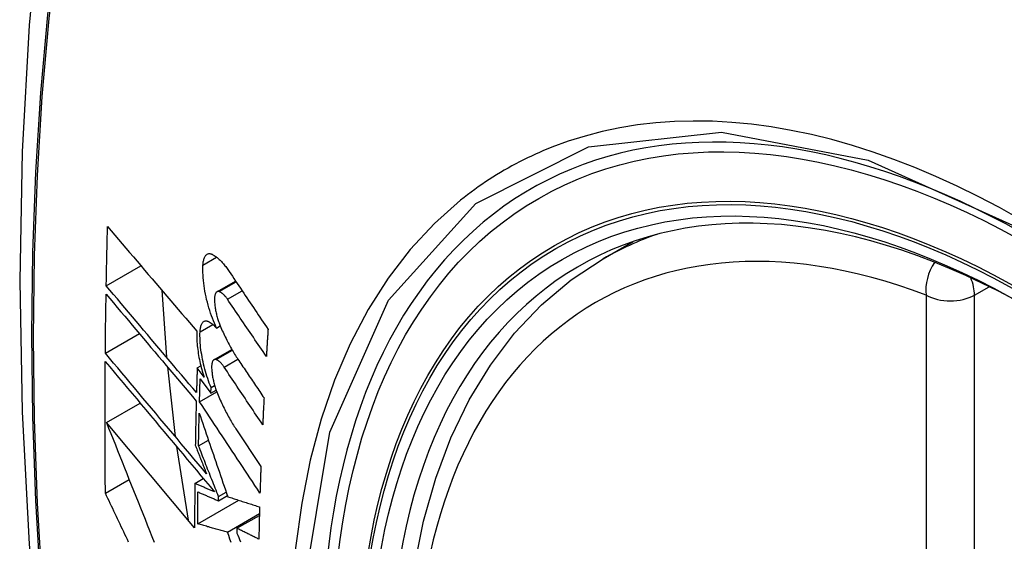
# Model space of a CAD drawing. Header units: inches. Extents: x 581 to 683, y 225 to 315.
# Tile 75 of 89: x 679.056 to 679.396, y 257.074 to 257.254. Entities that reach past the tile are written whole.
import ezdxf

# ---------------------------------------------------------------- set-up
doc = ezdxf.new("R2010")
doc.units = ezdxf.units.IN
doc.header["$MEASUREMENT"] = 0
doc.layers.add('Visible Edges(ANSI)', color=7, linetype='Continuous', lineweight=25)
doc.layers.add('Visible Tangent Edges(ANSI)', color=7, linetype='Continuous', lineweight=25)

msp = doc.modelspace()

# ---------------------------------------------------------------- linework, layer by layer
at = {"layer": 'Visible Edges(ANSI)'}
for p, q in [((679.25767, 257.17146), (679.26797, 257.1774)), ((679.08587, 257.1621), (679.09787, 257.16901)), ((679.12414, 257.16005), (679.13058, 257.16376)), ((679.10509, 257.16055), (679.1067, 257.13742)), ((679.124, 257.14752), (679.12527, 257.14825)), ((679.08555, 257.13882), (679.0973, 257.14558)), ((679.12309, 257.13656), (679.12928, 257.14012)), ((679.107, 257.13408), (679.10972, 257.10998)), ((679.1173, 257.13371), (679.11855, 257.13443)), ((679.11968, 257.13054), (679.1173, 257.13371)), ((679.11833, 257.12991), (679.12203, 257.12496)), ((679.12203, 257.12496), (679.1221, 257.12697)), ((679.1221, 257.12697), (679.12331, 257.12767)), ((679.1181, 257.12204), (679.12406, 257.12546)), ((679.12203, 257.12496), (679.12386, 257.12601)), ((679.08592, 257.11488), (679.09755, 257.12158)), ((679.1164, 257.07842), (679.08592, 257.11488)), ((679.13069, 257.11264), (679.13933, 257.09964)), ((679.11019, 257.1065), (679.11413, 257.08113)), ((679.11777, 257.1068), (679.12117, 257.10876)), ((679.08557, 257.09039), (679.09378, 257.09512)), ((679.11648, 257.09379), (679.11942, 257.09548)), ((679.12466, 257.08777), (679.12774, 257.08955)), ((679.12466, 257.08777), (679.12468, 257.08921)), ((679.12468, 257.08921), (679.12733, 257.09074)), ((679.1175, 257.07977), (679.13171, 257.08796)), ((679.12778, 257.07697), (679.13881, 257.08333)), ((679.13105, 257.07826), (679.1388, 257.08273)), ((679.13105, 257.07826), (679.13103, 257.07662))]:
    msp.add_line(p, q, dxfattribs=at)
at = {"layer": 'Visible Edges(ANSI)', "flags": 128}
for points in [[(679.10995, 257.49639), (679.09712, 257.45828), (679.08607, 257.41905), (679.07677, 257.37876), (679.06922, 257.33749), (679.06338, 257.2953), (679.05923, 257.25225), (679.05676, 257.20841), (679.05594, 257.16384), (679.05675, 257.11859), (679.05918, 257.07274), (679.0632, 257.02634), (679.06879, 256.97947), (679.07594, 256.93218), (679.08462, 256.88454), (679.09481, 256.83663), (679.10649, 256.78851)], [(679.08587, 257.1621), (679.08588, 257.16295), (679.0859, 257.1638), (679.08592, 257.16465), (679.08593, 257.16551), (679.08595, 257.16636), (679.08597, 257.16721), (679.08598, 257.16807), (679.086, 257.16892), (679.08602, 257.16977), (679.08604, 257.17063), (679.08606, 257.17148), (679.08607, 257.17234), (679.08609, 257.17319), (679.08611, 257.17404), (679.08613, 257.1749), (679.08615, 257.17575), (679.08617, 257.17661), (679.08619, 257.17746), (679.08621, 257.17832), (679.08623, 257.17917), (679.08625, 257.18003), (679.08627, 257.18088), (679.0863, 257.18174), (679.08632, 257.18259)], [(679.08632, 257.18259), (679.08758, 257.18111), (679.08885, 257.17962), (679.09012, 257.17812), (679.09139, 257.17662), (679.09267, 257.17512), (679.09395, 257.17362), (679.09523, 257.17211), (679.09652, 257.1706), (679.09781, 257.16909), (679.0991, 257.16757), (679.10039, 257.16606), (679.10168, 257.16454), (679.10298, 257.16303), (679.10427, 257.16151), (679.10557, 257.15999), (679.10686, 257.15848), (679.10816, 257.15696), (679.10945, 257.15545), (679.11075, 257.15394), (679.11204, 257.15243), (679.11333, 257.15092), (679.11462, 257.14941), (679.11591, 257.14791), (679.11719, 257.14642)], [(679.1193, 257.16928), (679.11932, 257.16966), (679.11936, 257.17002), (679.11941, 257.17037), (679.11947, 257.17071), (679.11954, 257.17102), (679.11962, 257.17132), (679.11971, 257.1716), (679.11982, 257.17186), (679.11993, 257.1721), (679.12005, 257.17231), (679.12018, 257.17251), (679.12032, 257.17268), (679.12047, 257.17284), (679.12062, 257.17296), (679.12079, 257.17307), (679.12095, 257.17315), (679.12113, 257.17321), (679.12131, 257.17325), (679.1215, 257.17326), (679.12169, 257.17326), (679.12189, 257.17322), (679.12208, 257.17317), (679.12229, 257.1731), (679.12249, 257.173)], [(679.12249, 257.173), (679.12273, 257.17287), (679.12298, 257.17272), (679.12322, 257.17257), (679.12347, 257.17241), (679.12371, 257.17223), (679.12396, 257.17205), (679.1242, 257.17185), (679.12445, 257.17165), (679.1247, 257.17143), (679.12494, 257.17121), (679.12519, 257.17098), (679.12544, 257.17073), (679.12569, 257.17048), (679.12593, 257.17022), (679.12618, 257.16994), (679.12642, 257.16966), (679.12667, 257.16937), (679.12691, 257.16907), (679.12715, 257.16877), (679.1274, 257.16845), (679.12764, 257.16813), (679.12788, 257.16779), (679.12811, 257.16745), (679.12835, 257.1671)], [(679.22484, 256.8633), (679.2171, 256.88248), (679.21025, 256.90175), (679.20431, 256.92101), (679.19932, 256.94018), (679.19529, 256.95919), (679.19225, 256.97794), (679.19022, 256.99636), (679.1892, 257.01436), (679.18923, 257.03188), (679.19029, 257.04883), (679.19239, 257.06515), (679.19554, 257.08076), (679.19975, 257.09559), (679.20501, 257.10958), (679.21131, 257.12264), (679.21864, 257.13471), (679.22698, 257.1457), (679.2363, 257.15554), (679.24656, 257.16415), (679.25767, 257.17146)], [(679.124, 257.14752), (679.12362, 257.14833), (679.12326, 257.14916), (679.12291, 257.15001), (679.12256, 257.15089), (679.12224, 257.15177), (679.12192, 257.15268), (679.12162, 257.15359), (679.12133, 257.15452), (679.12106, 257.15546), (679.12081, 257.1564), (679.12057, 257.15736), (679.12035, 257.15831), (679.12015, 257.15927), (679.11997, 257.16023), (679.11981, 257.16118), (679.11967, 257.16213), (679.11955, 257.16307), (679.11944, 257.164), (679.11936, 257.16493), (679.11931, 257.16583), (679.11927, 257.16672), (679.11926, 257.1676), (679.11927, 257.16845), (679.1193, 257.16928)], [(679.12835, 257.1671), (679.12891, 257.16627), (679.12947, 257.16543), (679.13002, 257.1646), (679.13058, 257.16376), (679.13114, 257.16293), (679.1317, 257.16209), (679.13226, 257.16125), (679.13282, 257.16042), (679.13338, 257.15958), (679.13394, 257.15874), (679.1345, 257.15791), (679.13506, 257.15707), (679.13562, 257.15623), (679.13618, 257.1554), (679.13674, 257.15456), (679.1373, 257.15372), (679.13786, 257.15289), (679.13843, 257.15205), (679.13899, 257.15121), (679.13955, 257.15038), (679.14011, 257.14954), (679.14067, 257.14871), (679.14123, 257.14787), (679.14179, 257.14704)], [(679.11705, 257.12518), (679.11576, 257.12671), (679.11446, 257.12824), (679.11316, 257.12978), (679.11186, 257.13132), (679.11055, 257.13286), (679.10925, 257.1344), (679.10794, 257.13595), (679.10663, 257.1375), (679.10532, 257.13904), (679.10401, 257.14059), (679.1027, 257.14214), (679.1014, 257.14369), (679.10009, 257.14524), (679.09878, 257.14679), (679.09748, 257.14833), (679.09618, 257.14988), (679.09488, 257.15142), (679.09358, 257.15295), (679.09228, 257.15449), (679.09099, 257.15602), (679.0897, 257.15755), (679.08842, 257.15907), (679.08714, 257.16059), (679.08587, 257.1621)], [(679.08555, 257.13882), (679.08556, 257.13966), (679.08556, 257.14051), (679.08557, 257.14136), (679.08558, 257.14221), (679.08559, 257.14306), (679.0856, 257.14391), (679.08561, 257.14476), (679.08562, 257.14561), (679.08563, 257.14646), (679.08564, 257.14731), (679.08565, 257.14816), (679.08566, 257.149), (679.08567, 257.14985), (679.08569, 257.1507), (679.0857, 257.15155), (679.08571, 257.1524), (679.08572, 257.15325), (679.08574, 257.1541), (679.08575, 257.15495), (679.08576, 257.1558), (679.08578, 257.15665), (679.08579, 257.15751), (679.0858, 257.15836), (679.08582, 257.15921)], [(679.08582, 257.15921), (679.08709, 257.15769), (679.08837, 257.15618), (679.08965, 257.15465), (679.09094, 257.15313), (679.09223, 257.1516), (679.09352, 257.15006), (679.09482, 257.14852), (679.09612, 257.14698), (679.09742, 257.14544), (679.09872, 257.14389), (679.10003, 257.14234), (679.10133, 257.14079), (679.10264, 257.13925), (679.10395, 257.1377), (679.10526, 257.13615), (679.10657, 257.1346), (679.10787, 257.13305), (679.10918, 257.1315), (679.11048, 257.12996), (679.11179, 257.12842), (679.11309, 257.12688), (679.11439, 257.12534), (679.11568, 257.12381), (679.11698, 257.12228)], [(679.12491, 257.1601), (679.12479, 257.16013), (679.12468, 257.16015), (679.12457, 257.16016), (679.12446, 257.16015), (679.12436, 257.16014), (679.12425, 257.1601), (679.12415, 257.16006), (679.12406, 257.16), (679.12397, 257.15992), (679.12388, 257.15984), (679.1238, 257.15974), (679.12373, 257.15963), (679.12366, 257.1595), (679.12359, 257.15936), (679.12353, 257.15921), (679.12348, 257.15905), (679.12343, 257.15888), (679.12339, 257.15869), (679.12336, 257.1585), (679.12333, 257.1583), (679.12331, 257.15808), (679.12329, 257.15786), (679.12329, 257.15764), (679.12329, 257.1574)], [(679.12329, 257.1574), (679.12329, 257.15704), (679.12331, 257.15667), (679.12333, 257.1563), (679.12336, 257.15592), (679.1234, 257.15554), (679.12344, 257.15516), (679.12349, 257.15477), (679.12355, 257.15438), (679.12361, 257.15399), (679.12368, 257.1536), (679.12376, 257.1532), (679.12384, 257.15281), (679.12393, 257.15241), (679.12402, 257.15202), (679.12413, 257.15163), (679.12423, 257.15124), (679.12434, 257.15086), (679.12446, 257.15048), (679.12458, 257.1501), (679.12471, 257.14972), (679.12484, 257.14935), (679.12497, 257.14899), (679.12511, 257.14863), (679.12526, 257.14828)], [(679.12773, 257.15751), (679.12762, 257.15767), (679.1275, 257.15784), (679.12739, 257.15799), (679.12727, 257.15815), (679.12715, 257.15829), (679.12703, 257.15844), (679.12691, 257.15857), (679.1268, 257.15871), (679.12668, 257.15884), (679.12656, 257.15896), (679.12644, 257.15908), (679.12632, 257.15919), (679.1262, 257.1593), (679.12608, 257.1594), (679.12596, 257.15949), (679.12584, 257.15958), (679.12573, 257.15967), (679.12561, 257.15975), (679.12549, 257.15982), (679.12537, 257.15989), (679.12526, 257.15995), (679.12514, 257.16), (679.12502, 257.16005), (679.12491, 257.1601)], [(679.14121, 257.13771), (679.14065, 257.13853), (679.14008, 257.13936), (679.13952, 257.14018), (679.13896, 257.14101), (679.1384, 257.14183), (679.13783, 257.14266), (679.13727, 257.14348), (679.13671, 257.14431), (679.13615, 257.14513), (679.13559, 257.14596), (679.13502, 257.14678), (679.13446, 257.14761), (679.1339, 257.14844), (679.13334, 257.14926), (679.13278, 257.15009), (679.13221, 257.15091), (679.13165, 257.15174), (679.13109, 257.15256), (679.13053, 257.15339), (679.12997, 257.15421), (679.12941, 257.15504), (679.12885, 257.15586), (679.12829, 257.15668), (679.12773, 257.15751)], [(679.1183, 257.14622), (679.11832, 257.14659), (679.11835, 257.14695), (679.1184, 257.14729), (679.11845, 257.14761), (679.11852, 257.14792), (679.1186, 257.1482), (679.11869, 257.14847), (679.11878, 257.14872), (679.11889, 257.14895), (679.11901, 257.14915), (679.11913, 257.14933), (679.11927, 257.1495), (679.11941, 257.14964), (679.11956, 257.14975), (679.11972, 257.14985), (679.11988, 257.14992), (679.12005, 257.14996), (679.12023, 257.14999), (679.12041, 257.14999), (679.1206, 257.14997), (679.12079, 257.14993), (679.12098, 257.14986), (679.12117, 257.14978), (679.12137, 257.14967)], [(679.12137, 257.14967), (679.12148, 257.1496), (679.12159, 257.14953), (679.1217, 257.14946), (679.12181, 257.14939), (679.12191, 257.14932), (679.12202, 257.14924), (679.12213, 257.14916), (679.12224, 257.14908), (679.12235, 257.149), (679.12246, 257.14892), (679.12257, 257.14883), (679.12268, 257.14874), (679.12279, 257.14865), (679.1229, 257.14856), (679.12301, 257.14846), (679.12312, 257.14837), (679.12323, 257.14827), (679.12334, 257.14817), (679.12345, 257.14806), (679.12356, 257.14796), (679.12367, 257.14785), (679.12378, 257.14774), (679.12389, 257.14763), (679.124, 257.14752)], [(679.12526, 257.14828), (679.1255, 257.14771), (679.12574, 257.14715), (679.12599, 257.14659), (679.12624, 257.14604), (679.12649, 257.1455), (679.12675, 257.14496), (679.12701, 257.14442), (679.12727, 257.14389), (679.12753, 257.14337), (679.12779, 257.14286), (679.12806, 257.14234), (679.12832, 257.14184), (679.12859, 257.14134), (679.12887, 257.14085), (679.12914, 257.14036), (679.12941, 257.13989), (679.12969, 257.13941), (679.12997, 257.13895), (679.13025, 257.13849), (679.13053, 257.13804), (679.13082, 257.13759), (679.1311, 257.13715), (679.13139, 257.13672), (679.13167, 257.1363)], [(679.14179, 257.14704), (679.14177, 257.14665), (679.14174, 257.14626), (679.14172, 257.14587), (679.14169, 257.14548), (679.14167, 257.14509), (679.14164, 257.1447), (679.14162, 257.14431), (679.14159, 257.14393), (679.14157, 257.14354), (679.14154, 257.14315), (679.14152, 257.14276), (679.14149, 257.14237), (679.14147, 257.14198), (679.14145, 257.14159), (679.14142, 257.1412), (679.1414, 257.14082), (679.14137, 257.14043), (679.14135, 257.14004), (679.14133, 257.13965), (679.1413, 257.13926), (679.14128, 257.13887), (679.14126, 257.13849), (679.14123, 257.1381), (679.14121, 257.13771)], [(679.11719, 257.14642), (679.11717, 257.14583), (679.11716, 257.14523), (679.11716, 257.14461), (679.11717, 257.14399), (679.1172, 257.14335), (679.11723, 257.14271), (679.11728, 257.14206), (679.11734, 257.1414), (679.11741, 257.14074), (679.11749, 257.14007), (679.11758, 257.13939), (679.11768, 257.13871), (679.1178, 257.13803), (679.11792, 257.13734), (679.11805, 257.13665), (679.1182, 257.13596), (679.11835, 257.13528), (679.11851, 257.13459), (679.11869, 257.1339), (679.11887, 257.13322), (679.11906, 257.13254), (679.11925, 257.13187), (679.11946, 257.1312), (679.11968, 257.13054)], [(679.1221, 257.12697), (679.12179, 257.12773), (679.12149, 257.1285), (679.12121, 257.12928), (679.12093, 257.13007), (679.12066, 257.13088), (679.12041, 257.13169), (679.12017, 257.13251), (679.11994, 257.13333), (679.11972, 257.13417), (679.11952, 257.135), (679.11933, 257.13584), (679.11915, 257.13668), (679.11899, 257.13752), (679.11885, 257.13835), (679.11872, 257.13919), (679.1186, 257.14001), (679.1185, 257.14083), (679.11842, 257.14164), (679.11836, 257.14244), (679.11831, 257.14323), (679.11828, 257.144), (679.11827, 257.14476), (679.11827, 257.1455), (679.1183, 257.14622)], [(679.12054, 257.09708), (679.1191, 257.0988), (679.11764, 257.10053), (679.11619, 257.10227), (679.11473, 257.10401), (679.11326, 257.10575), (679.1118, 257.1075), (679.11033, 257.10926), (679.10885, 257.11101), (679.10738, 257.11277), (679.10591, 257.11452), (679.10444, 257.11628), (679.10296, 257.11804), (679.10149, 257.11979), (679.10002, 257.12154), (679.09855, 257.12329), (679.09709, 257.12504), (679.09563, 257.12678), (679.09417, 257.12852), (679.09272, 257.13026), (679.09127, 257.13198), (679.08983, 257.1337), (679.0884, 257.13542), (679.08697, 257.13712), (679.08555, 257.13882)], [(679.12385, 257.1366), (679.12373, 257.13663), (679.12362, 257.13666), (679.12351, 257.13666), (679.12341, 257.13666), (679.12331, 257.13664), (679.12321, 257.13661), (679.12311, 257.13657), (679.12302, 257.13651), (679.12293, 257.13644), (679.12285, 257.13636), (679.12277, 257.13626), (679.1227, 257.13615), (679.12263, 257.13603), (679.12257, 257.13589), (679.12251, 257.13574), (679.12246, 257.13558), (679.12242, 257.13541), (679.12238, 257.13523), (679.12235, 257.13504), (679.12232, 257.13484), (679.12231, 257.13463), (679.12229, 257.13441), (679.12229, 257.13418), (679.12229, 257.13395)], [(679.12662, 257.13398), (679.12651, 257.13415), (679.12639, 257.13431), (679.12628, 257.13447), (679.12616, 257.13462), (679.12605, 257.13477), (679.12593, 257.13492), (679.12581, 257.13506), (679.1257, 257.13519), (679.12558, 257.13532), (679.12546, 257.13544), (679.12535, 257.13556), (679.12523, 257.13568), (679.12511, 257.13578), (679.12499, 257.13589), (679.12488, 257.13598), (679.12476, 257.13607), (679.12464, 257.13616), (679.12453, 257.13624), (679.12441, 257.13631), (679.1243, 257.13638), (679.12418, 257.13644), (679.12407, 257.1365), (679.12396, 257.13655), (679.12385, 257.1366)], [(679.08557, 257.09039), (679.08555, 257.09228), (679.08553, 257.09417), (679.08551, 257.09606), (679.0855, 257.09795), (679.08549, 257.09984), (679.08548, 257.10173), (679.08547, 257.10362), (679.08546, 257.10552), (679.08545, 257.10741), (679.08545, 257.10931), (679.08544, 257.11121), (679.08544, 257.1131), (679.08544, 257.115), (679.08544, 257.1169), (679.08544, 257.1188), (679.08544, 257.1207), (679.08545, 257.1226), (679.08545, 257.12451), (679.08546, 257.12641), (679.08547, 257.12832), (679.08548, 257.13022), (679.08549, 257.13213), (679.08551, 257.13403), (679.08552, 257.13594)], [(679.08552, 257.13594), (679.08705, 257.13412), (679.08858, 257.13229), (679.09013, 257.13044), (679.09168, 257.12859), (679.09324, 257.12672), (679.09481, 257.12485), (679.09638, 257.12298), (679.09796, 257.12109), (679.09954, 257.1192), (679.10113, 257.11731), (679.10272, 257.11541), (679.10431, 257.11351), (679.1059, 257.11161), (679.1075, 257.10971), (679.10909, 257.10781), (679.11068, 257.1059), (679.11228, 257.10401), (679.11387, 257.10211), (679.11545, 257.10022), (679.11703, 257.09833), (679.11861, 257.09645), (679.12019, 257.09457), (679.12175, 257.0927), (679.12331, 257.09084)], [(679.1173, 257.13371), (679.11729, 257.13335), (679.11728, 257.133), (679.11727, 257.13264), (679.11726, 257.13229), (679.11725, 257.13193), (679.11724, 257.13158), (679.11722, 257.13122), (679.11721, 257.13087), (679.1172, 257.13051), (679.11719, 257.13015), (679.11718, 257.1298), (679.11717, 257.12944), (679.11716, 257.12909), (679.11715, 257.12873), (679.11714, 257.12838), (679.11713, 257.12802), (679.11712, 257.12767), (679.11711, 257.12731), (679.1171, 257.12696), (679.11709, 257.1266), (679.11708, 257.12625), (679.11707, 257.12589), (679.11706, 257.12554), (679.11705, 257.12518)], [(679.12229, 257.13395), (679.1223, 257.13359), (679.12232, 257.13322), (679.12235, 257.13285), (679.12238, 257.13248), (679.12242, 257.1321), (679.12246, 257.13171), (679.12252, 257.13133), (679.12258, 257.13094), (679.12264, 257.13055), (679.12272, 257.13015), (679.12279, 257.12976), (679.12288, 257.12937), (679.12297, 257.12898), (679.12307, 257.12858), (679.12317, 257.12819), (679.12328, 257.1278), (679.12339, 257.12742), (679.12351, 257.12704), (679.12363, 257.12666), (679.12376, 257.12629), (679.12389, 257.12592), (679.12402, 257.12555), (679.12416, 257.12519), (679.12431, 257.12484)], [(679.13994, 257.11409), (679.13938, 257.11492), (679.13883, 257.11575), (679.13827, 257.11658), (679.13772, 257.1174), (679.13716, 257.11823), (679.13661, 257.11906), (679.13605, 257.11989), (679.1355, 257.12072), (679.13494, 257.12155), (679.13439, 257.12238), (679.13383, 257.12321), (679.13328, 257.12404), (679.13272, 257.12487), (679.13217, 257.1257), (679.13161, 257.12653), (679.13105, 257.12736), (679.1305, 257.12819), (679.12995, 257.12902), (679.12939, 257.12984), (679.12884, 257.13067), (679.12828, 257.1315), (679.12773, 257.13233), (679.12718, 257.13315), (679.12662, 257.13398)], [(679.13167, 257.1363), (679.13204, 257.13576), (679.1324, 257.13522), (679.13276, 257.13468), (679.13313, 257.13414), (679.13349, 257.1336), (679.13385, 257.13306), (679.13422, 257.13252), (679.13458, 257.13198), (679.13494, 257.13144), (679.13531, 257.1309), (679.13567, 257.13036), (679.13603, 257.12982), (679.1364, 257.12928), (679.13676, 257.12874), (679.13713, 257.12821), (679.13749, 257.12767), (679.13785, 257.12713), (679.13822, 257.12659), (679.13858, 257.12605), (679.13894, 257.12551), (679.13931, 257.12497), (679.13967, 257.12443), (679.14003, 257.12389), (679.1404, 257.12335)], [(679.1181, 257.12204), (679.11811, 257.12236), (679.11812, 257.12269), (679.11813, 257.12302), (679.11814, 257.12335), (679.11815, 257.12368), (679.11816, 257.124), (679.11817, 257.12433), (679.11818, 257.12466), (679.11818, 257.12499), (679.11819, 257.12532), (679.1182, 257.12564), (679.11821, 257.12597), (679.11822, 257.1263), (679.11823, 257.12663), (679.11824, 257.12696), (679.11825, 257.12729), (679.11826, 257.12761), (679.11827, 257.12794), (679.11828, 257.12827), (679.11829, 257.1286), (679.1183, 257.12893), (679.11831, 257.12926), (679.11832, 257.12958), (679.11833, 257.12991)], [(679.12431, 257.12484), (679.12455, 257.12427), (679.12479, 257.1237), (679.12504, 257.12313), (679.12529, 257.12257), (679.12554, 257.12202), (679.1258, 257.12147), (679.12605, 257.12092), (679.12631, 257.12039), (679.12657, 257.11986), (679.12683, 257.11933), (679.1271, 257.11881), (679.12736, 257.1183), (679.12763, 257.11779), (679.1279, 257.11729), (679.12817, 257.11679), (679.12845, 257.1163), (679.12872, 257.11582), (679.129, 257.11535), (679.12928, 257.11488), (679.12956, 257.11441), (679.12984, 257.11396), (679.13012, 257.11351), (679.1304, 257.11307), (679.13069, 257.11264)], [(679.1404, 257.12335), (679.14038, 257.12296), (679.14036, 257.12258), (679.14034, 257.12219), (679.14032, 257.1218), (679.1403, 257.12142), (679.14028, 257.12103), (679.14026, 257.12065), (679.14024, 257.12026), (679.14022, 257.11987), (679.1402, 257.11949), (679.14018, 257.1191), (679.14016, 257.11872), (679.14014, 257.11833), (679.14012, 257.11795), (679.1401, 257.11756), (679.14009, 257.11717), (679.14007, 257.11679), (679.14005, 257.1164), (679.14003, 257.11602), (679.14001, 257.11563), (679.13999, 257.11525), (679.13997, 257.11486), (679.13996, 257.11448), (679.13994, 257.11409)], [(679.11698, 257.12228), (679.11696, 257.12164), (679.11694, 257.121), (679.11693, 257.12036), (679.11691, 257.11973), (679.1169, 257.11909), (679.11688, 257.11845), (679.11687, 257.11781), (679.11685, 257.11717), (679.11684, 257.11654), (679.11682, 257.1159), (679.11681, 257.11526), (679.1168, 257.11462), (679.11678, 257.11399), (679.11677, 257.11335), (679.11676, 257.11271), (679.11674, 257.11208), (679.11673, 257.11144), (679.11672, 257.1108), (679.11671, 257.11016), (679.1167, 257.10953), (679.11668, 257.10889), (679.11667, 257.10825), (679.11666, 257.10762), (679.11665, 257.10698)], [(679.13901, 257.09046), (679.13815, 257.09178), (679.13728, 257.09309), (679.13641, 257.0944), (679.13553, 257.09572), (679.13466, 257.09704), (679.13379, 257.09835), (679.13292, 257.09967), (679.13205, 257.10099), (679.13117, 257.1023), (679.1303, 257.10362), (679.12943, 257.10494), (679.12855, 257.10626), (679.12768, 257.10758), (679.12681, 257.10889), (679.12594, 257.11021), (679.12506, 257.11153), (679.12419, 257.11285), (679.12332, 257.11416), (679.12245, 257.11548), (679.12158, 257.11679), (679.12071, 257.1181), (679.11984, 257.11942), (679.11897, 257.12073), (679.1181, 257.12204)], [(679.11777, 257.1068), (679.11777, 257.10727), (679.11778, 257.10774), (679.11779, 257.10821), (679.1178, 257.10868), (679.11781, 257.10915), (679.11782, 257.10962), (679.11783, 257.11009), (679.11784, 257.11056), (679.11785, 257.11103), (679.11786, 257.1115), (679.11787, 257.11197), (679.11788, 257.11244), (679.11789, 257.1129), (679.1179, 257.11337), (679.11791, 257.11384), (679.11792, 257.11431), (679.11793, 257.11478), (679.11794, 257.11525), (679.11795, 257.11572), (679.11796, 257.11619), (679.11797, 257.11666), (679.11798, 257.11714), (679.11799, 257.11761), (679.118, 257.11808)], [(679.118, 257.11808), (679.1184, 257.1169), (679.1188, 257.11572), (679.11921, 257.11454), (679.11961, 257.11335), (679.12002, 257.11216), (679.12042, 257.11096), (679.12083, 257.10976), (679.12124, 257.10856), (679.12165, 257.10736), (679.12206, 257.10616), (679.12247, 257.10495), (679.12289, 257.10374), (679.1233, 257.10253), (679.12371, 257.10132), (679.12413, 257.10011), (679.12454, 257.09889), (679.12496, 257.09768), (679.12537, 257.09647), (679.12579, 257.09525), (679.1262, 257.09404), (679.12662, 257.09283), (679.12703, 257.09162), (679.12745, 257.09041), (679.12786, 257.0892)], [(679.08592, 257.11488), (679.08669, 257.11294), (679.08746, 257.111), (679.08823, 257.10905), (679.08901, 257.10709), (679.08979, 257.10513), (679.09057, 257.10317), (679.09135, 257.1012), (679.09213, 257.09923), (679.09292, 257.09726), (679.09371, 257.09528), (679.0945, 257.0933), (679.09529, 257.09132), (679.09608, 257.08934), (679.09688, 257.08736), (679.09767, 257.08538), (679.09847, 257.0834), (679.09927, 257.08141), (679.10006, 257.07943), (679.10086, 257.07745), (679.10166, 257.07548), (679.10245, 257.0735)], [(679.11665, 257.10698), (679.11681, 257.10657), (679.11697, 257.10616), (679.11713, 257.10575), (679.1173, 257.10533), (679.11746, 257.10492), (679.11762, 257.10451), (679.11778, 257.1041), (679.11794, 257.10369), (679.11811, 257.10327), (679.11827, 257.10286), (679.11843, 257.10245), (679.11859, 257.10203), (679.11876, 257.10162), (679.11892, 257.10121), (679.11908, 257.1008), (679.11924, 257.10038), (679.11941, 257.09997), (679.11957, 257.09956), (679.11973, 257.09914), (679.11989, 257.09873), (679.12006, 257.09832), (679.12022, 257.0979), (679.12038, 257.09749), (679.12054, 257.09708)], [(679.12468, 257.08921), (679.12439, 257.08995), (679.1241, 257.09068), (679.12381, 257.09142), (679.12352, 257.09215), (679.12323, 257.09289), (679.12294, 257.09362), (679.12265, 257.09436), (679.12236, 257.0951), (679.12207, 257.09583), (679.12178, 257.09657), (679.1215, 257.0973), (679.12121, 257.09804), (679.12092, 257.09877), (679.12063, 257.0995), (679.12034, 257.10024), (679.12005, 257.10097), (679.11977, 257.1017), (679.11948, 257.10243), (679.11919, 257.10316), (679.11891, 257.10389), (679.11862, 257.10462), (679.11833, 257.10535), (679.11805, 257.10607), (679.11777, 257.1068)], [(679.13933, 257.09964), (679.13931, 257.09925), (679.1393, 257.09887), (679.13929, 257.09849), (679.13927, 257.0981), (679.13926, 257.09772), (679.13924, 257.09734), (679.13923, 257.09696), (679.13922, 257.09657), (679.1392, 257.09619), (679.13919, 257.09581), (679.13918, 257.09543), (679.13916, 257.09504), (679.13915, 257.09466), (679.13914, 257.09428), (679.13912, 257.0939), (679.13911, 257.09352), (679.1391, 257.09313), (679.13909, 257.09275), (679.13907, 257.09237), (679.13906, 257.09199), (679.13905, 257.09161), (679.13904, 257.09123), (679.13903, 257.09084), (679.13901, 257.09046)], [(679.11648, 257.09379), (679.11647, 257.09314), (679.11647, 257.0925), (679.11646, 257.09186), (679.11645, 257.09122), (679.11645, 257.09058), (679.11645, 257.08994), (679.11644, 257.08929), (679.11644, 257.08865), (679.11643, 257.08801), (679.11643, 257.08737), (679.11643, 257.08673), (679.11642, 257.08609), (679.11642, 257.08545), (679.11642, 257.08481), (679.11642, 257.08417), (679.11641, 257.08353), (679.11641, 257.08289), (679.11641, 257.08225), (679.11641, 257.08161), (679.11641, 257.08097), (679.11641, 257.08033), (679.11641, 257.07969), (679.11641, 257.07906), (679.1164, 257.07842)], [(679.12331, 257.09084), (679.12303, 257.09096), (679.12274, 257.09109), (679.12246, 257.09121), (679.12217, 257.09133), (679.12188, 257.09145), (679.1216, 257.09158), (679.12131, 257.0917), (679.12103, 257.09182), (679.12074, 257.09195), (679.12046, 257.09207), (679.12017, 257.09219), (679.11989, 257.09231), (679.1196, 257.09244), (679.11932, 257.09256), (679.11903, 257.09268), (679.11875, 257.0928), (679.11846, 257.09293), (679.11818, 257.09305), (679.1179, 257.09317), (679.11761, 257.0933), (679.11733, 257.09342), (679.11704, 257.09354), (679.11676, 257.09366), (679.11648, 257.09379)], [(679.09359, 257.07349), (679.09317, 257.07438), (679.09274, 257.07527), (679.09232, 257.07616), (679.0919, 257.07705), (679.09147, 257.07794), (679.09105, 257.07883), (679.09062, 257.07972), (679.0902, 257.08061), (679.08978, 257.0815), (679.08936, 257.08239), (679.08893, 257.08328), (679.08851, 257.08417), (679.08809, 257.08506), (679.08767, 257.08595), (679.08725, 257.08684), (679.08683, 257.08773), (679.08641, 257.08861), (679.08599, 257.0895), (679.08557, 257.09039)], [(679.1175, 257.07977), (679.1175, 257.08023), (679.1175, 257.08069), (679.1175, 257.08115), (679.1175, 257.08161), (679.1175, 257.08207), (679.11751, 257.08253), (679.11751, 257.08299), (679.11751, 257.08345), (679.11751, 257.08391), (679.11751, 257.08438), (679.11751, 257.08484), (679.11752, 257.0853), (679.11752, 257.08576), (679.11752, 257.08622), (679.11752, 257.08668), (679.11753, 257.08714), (679.11753, 257.0876), (679.11753, 257.08807), (679.11754, 257.08853), (679.11754, 257.08899), (679.11754, 257.08945), (679.11755, 257.08991), (679.11755, 257.09038), (679.11755, 257.09084)], [(679.11755, 257.09084), (679.11785, 257.09071), (679.11814, 257.09058), (679.11844, 257.09046), (679.11873, 257.09033), (679.11903, 257.0902), (679.11932, 257.09007), (679.11962, 257.08994), (679.11992, 257.08982), (679.12021, 257.08969), (679.12051, 257.08956), (679.1208, 257.08943), (679.1211, 257.0893), (679.1214, 257.08918), (679.12169, 257.08905), (679.12199, 257.08892), (679.12228, 257.08879), (679.12258, 257.08867), (679.12288, 257.08854), (679.12317, 257.08841), (679.12347, 257.08828), (679.12377, 257.08815), (679.12406, 257.08803), (679.12436, 257.0879), (679.12466, 257.08777)], [(679.12786, 257.0892), (679.12831, 257.08905), (679.12877, 257.08891), (679.12922, 257.08876), (679.12968, 257.08861), (679.13013, 257.08846), (679.13059, 257.08832), (679.13105, 257.08817), (679.1315, 257.08802), (679.13196, 257.08788), (679.13242, 257.08773), (679.13288, 257.08758), (679.13334, 257.08744), (679.1338, 257.08729), (679.13426, 257.08714), (679.13472, 257.08699), (679.13518, 257.08685), (679.13564, 257.0867), (679.1361, 257.08656), (679.13657, 257.08641), (679.13703, 257.08626), (679.13749, 257.08612), (679.13795, 257.08597), (679.13841, 257.08583), (679.13888, 257.08568)], [(679.13888, 257.08568), (679.13886, 257.08522), (679.13885, 257.08475), (679.13884, 257.08428), (679.13883, 257.08381), (679.13881, 257.08335), (679.1388, 257.08288), (679.13879, 257.08241), (679.13878, 257.08195), (679.13877, 257.08148), (679.13876, 257.08102), (679.13875, 257.08055), (679.13874, 257.08008), (679.13872, 257.07962), (679.13871, 257.07915), (679.1387, 257.07869), (679.13869, 257.07822), (679.13868, 257.07775), (679.13867, 257.07729), (679.13866, 257.07682), (679.13866, 257.07636), (679.13865, 257.07589), (679.13864, 257.07543), (679.13863, 257.07496), (679.13862, 257.0745)], [(679.12778, 257.07697), (679.12735, 257.07708), (679.12691, 257.0772), (679.12648, 257.07732), (679.12605, 257.07743), (679.12562, 257.07755), (679.12519, 257.07767), (679.12476, 257.07778), (679.12433, 257.0779), (679.1239, 257.07802), (679.12347, 257.07813), (679.12304, 257.07825), (679.12262, 257.07837), (679.12219, 257.07848), (679.12176, 257.0786), (679.12133, 257.07872), (679.1209, 257.07883), (679.12048, 257.07895), (679.12005, 257.07907), (679.11962, 257.07919), (679.1192, 257.0793), (679.11877, 257.07942), (679.11835, 257.07954), (679.11792, 257.07965), (679.1175, 257.07977)], [(679.12908, 257.07331), (679.12864, 257.07453), (679.12821, 257.07575), (679.12778, 257.07697)], [(679.13103, 257.07662), (679.13134, 257.07587), (679.13164, 257.07511), (679.13195, 257.07436), (679.13225, 257.07361)], [(679.13862, 257.0745), (679.1383, 257.07465), (679.13799, 257.07481), (679.13767, 257.07497), (679.13735, 257.07512), (679.13704, 257.07528), (679.13672, 257.07544), (679.1364, 257.0756), (679.13609, 257.07575), (679.13577, 257.07591), (679.13546, 257.07607), (679.13514, 257.07622), (679.13483, 257.07638), (679.13451, 257.07654), (679.13419, 257.07669), (679.13388, 257.07685), (679.13356, 257.07701), (679.13325, 257.07717), (679.13293, 257.07732), (679.13262, 257.07748), (679.13231, 257.07764), (679.13199, 257.07779), (679.13168, 257.07795), (679.13136, 257.07811), (679.13105, 257.07826)]]:
    msp.add_lwpolyline(points, dxfattribs=at)
at = {"layer": 'Visible Edges(ANSI)'}
for centre, major_axis, start_param, end_param in [((679.5113, 256.39307), (-0.64835, 1.12588), 5.16346, 5.835982), ((679.40655, 256.89602), (0.15718, -0.27294), 2.362013, 7.062765)]:
    msp.add_ellipse(centre, major_axis=major_axis, ratio=0.578093, start_param=start_param, end_param=end_param, dxfattribs=at)
msp.add_ellipse((679.40307, 256.89402), major_axis=(-0.15963, 0.2772), ratio=0.578093, dxfattribs=at)
at = {"layer": 'Visible Tangent Edges(ANSI)'}
for p, q in [((679.1193, 257.16928), (679.12402, 257.172)), ((679.12491, 257.1601), (679.13078, 257.16347)), ((679.12773, 257.15751), (679.13281, 257.16043)), ((679.38602, 257.15891), (679.39106, 257.16181)), ((679.36932, 257.15891), (679.36932, 256.67361)), ((679.38602, 256.67361), (679.38602, 257.15891)), ((679.1183, 257.14622), (679.12267, 257.14874)), ((679.12385, 257.1366), (679.12945, 257.13982)), ((679.12662, 257.13398), (679.13139, 257.13672))]:
    msp.add_line(p, q, dxfattribs=at)
at = {"layer": 'Visible Tangent Edges(ANSI)', "flags": 128}
for points in [[(679.10911, 257.45279), (679.10135, 257.43031), (679.09423, 257.40716), (679.08776, 257.38338), (679.08195, 257.35898), (679.07682, 257.334), (679.07236, 257.30846), (679.06859, 257.2824), (679.0655, 257.25585), (679.06311, 257.22884), (679.0614, 257.20141), (679.06039, 257.17359), (679.06006, 257.14538), (679.06042, 257.1168), (679.06146, 257.08783), (679.06319, 257.0585), (679.06561, 257.02885), (679.0687, 256.99892), (679.07247, 256.96872), (679.07691, 256.93828), (679.08203, 256.9076), (679.08781, 256.87672)], [(679.08855, 256.87628), (679.08275, 256.9071), (679.07761, 256.93772), (679.07315, 256.96811), (679.06937, 256.99824), (679.06626, 257.02813), (679.06384, 257.05772), (679.0621, 257.08699), (679.06105, 257.11589), (679.06069, 257.14441), (679.06102, 257.17254), (679.06204, 257.20028), (679.06375, 257.22762), (679.06616, 257.25454), (679.06926, 257.28099), (679.07304, 257.30694), (679.07752, 257.33236), (679.08267, 257.35722), (679.0885, 257.38149), (679.09498, 257.40515), (679.10212, 257.42816), (679.1099, 257.45052)], [(679.40195, 257.18508), (679.39464, 257.18916), (679.38732, 257.193), (679.38001, 257.19658), (679.3727, 257.19992), (679.36542, 257.20299), (679.35817, 257.20581), (679.35095, 257.20836), (679.34378, 257.21065), (679.33667, 257.21266), (679.32962, 257.2144), (679.32265, 257.21586), (679.31573, 257.21705), (679.30888, 257.21797), (679.30209, 257.21862), (679.29539, 257.21899), (679.28877, 257.21909), (679.28225, 257.2189), (679.27584, 257.21845), (679.26954, 257.21772), (679.26336, 257.21671), (679.25731, 257.21544), (679.25137, 257.2139), (679.24557, 257.21209), (679.23989, 257.21001)], [(679.19388, 256.85583), (679.16966, 256.92498), (679.15614, 256.99269), (679.15393, 257.05591), (679.16314, 257.11151), (679.1834, 257.15714), (679.21366, 257.19052), (679.25261, 257.21014), (679.2986, 257.21526), (679.34929, 257.2056), (679.40245, 257.18162)], [(679.23989, 257.21001), (679.23847, 257.20944), (679.23706, 257.20885), (679.23565, 257.20824), (679.23426, 257.20762), (679.23287, 257.20698), (679.23149, 257.20633), (679.23013, 257.20565), (679.22877, 257.20497), (679.22742, 257.20426), (679.22608, 257.20354), (679.22475, 257.2028), (679.22343, 257.20204), (679.22212, 257.20127), (679.22082, 257.20049), (679.21953, 257.19968), (679.21825, 257.19886), (679.21698, 257.19802), (679.21572, 257.19717), (679.21447, 257.1963), (679.21323, 257.19542), (679.212, 257.19451), (679.21078, 257.1936), (679.20957, 257.19266), (679.20837, 257.19171)], [(679.20837, 257.19171), (679.19934, 257.1837), (679.19098, 257.1747), (679.18332, 257.16475), (679.17638, 257.15387), (679.1702, 257.1421), (679.16479, 257.12947), (679.16019, 257.11604), (679.15641, 257.10186), (679.15346, 257.087), (679.15134, 257.07148), (679.15007, 257.05534), (679.14965, 257.03864), (679.15007, 257.0214), (679.15136, 257.00374), (679.15349, 256.98572), (679.15646, 256.9674), (679.16024, 256.94883), (679.16484, 256.93009), (679.17023, 256.91121), (679.17641, 256.89228), (679.18335, 256.87335)]]:
    msp.add_lwpolyline(points, dxfattribs=at)
at = {"layer": 'Visible Tangent Edges(ANSI)'}
for centre, major_axis, ratio, start_param, end_param in [((679.40556, 256.89545), (-0.17285, 0.30015), 0.578093, 5.049711, 10.658253), ((679.40551, 256.89542), (-0.1503, 0.261), 0.578093, 5.670484, 8.47055), ((679.41386, 256.90023), (-0.15619, 0.27123), 0.578093, 6.170881, 6.283185), ((679.37767, 257.16372), (-0.00416, -0.01105), 0.667544, 4.352992, 5.394234), ((679.37767, 257.16372), (0.00589, -0.01024), 0.578093, 0.787332, 1.35469), ((679.37767, 257.16372), (-0.01181, 0), 0.575862, 0.785398, 2.356194)]:
    msp.add_ellipse(centre, major_axis=major_axis, ratio=ratio, start_param=start_param, end_param=end_param, dxfattribs=at)
for centre, major_axis in [((679.40615, 256.89579), (0.17078, -0.29656)), ((679.40318, 256.89408), (-0.16238, 0.28198)), ((679.40307, 256.89402), (0.16178, -0.28094))]:
    msp.add_ellipse(centre, major_axis=major_axis, ratio=0.578093, dxfattribs=at)

doc.saveas('drawing.dxf')
